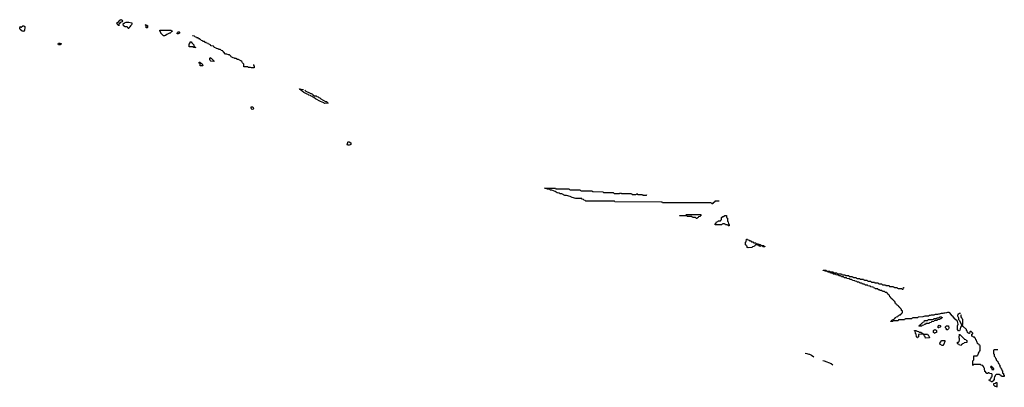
# Model space of a CAD drawing. Header units: inches. Extents: x 2550115 to 2887259, y 311850 to 494471.
# Tile 29 of 115: x 2709538 to 2731094, y 340286 to 348343. Entities that reach past the tile are written whole.
import ezdxf

# ---------------------------------------------------------------- set-up
doc = ezdxf.new("R2010")
doc.units = ezdxf.units.IN
doc.header["$MEASUREMENT"] = 0
for name, color, linetype in [('C7304', 7, 'Continuous'), ('C7314', 7, 'Continuous'), ('C7324', 7, 'Continuous'), ('C7334', 7, 'Continuous')]:
    doc.layers.add(name, color=color, linetype=linetype)

msp = doc.modelspace()

# ---------------------------------------------------------------- linework, layer by layer
at = {"layer": 'C7304', "color": 6}
msp.add_lwpolyline([(2709610, 348086), (2709590, 348090), (2709549, 348130), (2709539, 348150), (2709538, 348162), (2709546, 348190), (2709550, 348192), (2709560, 348180), (2709570, 348176), (2709610, 348207), (2709630, 348211), (2709650, 348196), (2709653, 348170), (2709642, 348110), (2709630, 348090)], close=True, dxfattribs=at)
at = {"layer": 'C7314', "color": 6}
for points in [[(2711710, 348206), (2711702, 348222), (2711690, 348226), (2711669, 348250), (2711668, 348270), (2711676, 348284), (2711710, 348302), (2711730, 348331), (2711750, 348343), (2711770, 348341), (2711785, 348330), (2711791, 348309), (2711785, 348295), (2711741, 348279), (2711720, 348260), (2711712, 348250)], [(2711910, 348146), (2711906, 348170), (2711888, 348188), (2711850, 348189), (2711808, 348210), (2711806, 348250), (2711829, 348271), (2711870, 348291), (2711930, 348291), (2711994, 348270), (2711994, 348250), (2711985, 348230), (2711962, 348210), (2711950, 348186), (2711934, 348170), (2711930, 348148)], [(2712330, 348166), (2712307, 348167), (2712306, 348210), (2712302, 348222), (2712287, 348227), (2712287, 348233), (2712312, 348232), (2712318, 348218), (2712333, 348213), (2712334, 348170)], [(2712710, 347989), (2712686, 347990), (2712646, 348030), (2712642, 348042), (2712630, 348046), (2712622, 348082), (2712606, 348090), (2712607, 348113), (2712830, 348114), (2712852, 348112), (2712858, 348098), (2712893, 348093), (2712890, 348088), (2712858, 348082), (2712854, 348070), (2712832, 348050), (2712815, 348045), (2712792, 348030), (2712762, 348018), (2712730, 347995)], [(2713010, 348029), (2712986, 348030), (2712982, 348050), (2712990, 348062), (2713010, 348074), (2713030, 348074), (2713034, 348070), (2713034, 348050)], [(2710410, 347790), (2710389, 347790), (2710381, 347810), (2710390, 347825), (2710414, 347830), (2710451, 347810), (2710426, 347794)], [(2713390, 347729), (2713346, 347730), (2713342, 347742), (2713330, 347746), (2713250, 347746), (2713246, 347750), (2713247, 347807), (2713267, 347833), (2713270, 347854), (2713290, 347854), (2713310, 347834), (2713351, 347790), (2713352, 347772), (2713358, 347758), (2713370, 347754), (2713378, 347738), (2713390, 347734)], [(2713790, 347426), (2713726, 347430), (2713706, 347450), (2713698, 347470), (2713698, 347490), (2713710, 347514), (2713730, 347502), (2713782, 347450), (2713782, 347442), (2713792, 347430)], [(2713550, 347328), (2713489, 347329), (2713486, 347386), (2713470, 347388), (2713467, 347413), (2713490, 347411), (2713493, 347393), (2713510, 347391), (2713530, 347372)], [(2714630, 346374), (2714610, 346389), (2714603, 346410), (2714606, 346434), (2714632, 346430), (2714650, 346418), (2714657, 346390), (2714650, 346379)], [(2716750, 345590), (2716729, 345590), (2716716, 345596), (2716708, 345608), (2716712, 345630), (2716730, 345671), (2716750, 345666), (2716785, 345645), (2716790, 345634), (2716784, 345610), (2716770, 345598)]]:
    msp.add_lwpolyline(points, close=True, dxfattribs=at)
for points in [[(2714656, 347364), (2714654, 347350), (2714658, 347338), (2714672, 347332), (2714674, 347290), (2714670, 347286), (2714610, 347289), (2714590, 347298), (2714550, 347298), (2714530, 347306), (2714450, 347306), (2714446, 347310), (2714447, 347367), (2714416, 347396), (2714403, 347423), (2714383, 347443), (2714329, 347469), (2714306, 347470), (2714270, 347489), (2714246, 347490), (2714242, 347502), (2714210, 347508), (2714170, 347529), (2714162, 347542), (2714129, 347569), (2714106, 347570), (2714070, 347588), (2714046, 347590), (2714000, 347640), (2713986, 347650), (2713982, 347662), (2713950, 347666), (2713942, 347682), (2713930, 347686), (2713890, 347688), (2713882, 347702), (2713846, 347710), (2713842, 347722), (2713806, 347730), (2713802, 347742), (2713786, 347750), (2713782, 347762), (2713726, 347770), (2713722, 347782), (2713706, 347790), (2713702, 347802), (2713670, 347806), (2713662, 347822), (2713630, 347826), (2713622, 347842), (2713590, 347846), (2713582, 347862), (2713570, 347866), (2713550, 347866), (2713542, 347882), (2713510, 347886), (2713502, 347902), (2713486, 347910), (2713482, 347922), (2713450, 347926), (2713442, 347942), (2713410, 347946), (2713402, 347962), (2713370, 347966), (2713362, 347982), (2713330, 347986), (2713324, 347996)], [(2715782, 346798), (2715799, 346779), (2715945, 346710), (2715957, 346697), (2715995, 346675), (2716030, 346671), (2716040, 346660), (2716070, 346651), (2716090, 346636), (2716110, 346631), (2716131, 346611), (2716230, 346552), (2716252, 346550), (2716274, 346530), (2716278, 346518), (2716294, 346510), (2716210, 346509), (2716199, 346519), (2716122, 346550), (2716015, 346610), (2715978, 346638), (2715950, 346649), (2715941, 346661), (2715918, 346670), (2715902, 346682), (2715870, 346690), (2715850, 346706), (2715829, 346710), (2715819, 346719), (2715789, 346730), (2715755, 346750), (2715688, 346808), (2715669, 346810), (2715666, 346830), (2715674, 346830), (2715678, 346818), (2715693, 346813), (2715703, 346817), (2715749, 346811)]]:
    msp.add_lwpolyline(points, dxfattribs=at)
at = {"layer": 'C7324', "color": 6}
for points in [[(2724853, 344367), (2724773, 344367), (2724758, 344362), (2724754, 344350), (2724738, 344342), (2724734, 344330), (2724714, 344326), (2724712, 344310), (2724690, 344309), (2724682, 344322), (2724670, 344326), (2723610, 344329), (2723602, 344342), (2723590, 344346), (2722570, 344349), (2722562, 344362), (2722550, 344366), (2721931, 344369), (2721919, 344379), (2721886, 344390), (2721882, 344402), (2721846, 344410), (2721842, 344422), (2721830, 344426), (2721710, 344427), (2721630, 344443), (2721587, 344467), (2721507, 344487), (2721470, 344490), (2721406, 344526), (2721370, 344529), (2721350, 344542), (2721306, 344550), (2721259, 344579), (2721190, 344609), (2721148, 344610), (2721146, 344626), (2721088, 344630), (2721086, 344646), (2721026, 344650), (2721030, 344654), (2721270, 344651), (2721278, 344638), (2721290, 344634), (2721570, 344634), (2721578, 344618), (2721590, 344614), (2721810, 344614), (2721818, 344598), (2721830, 344594), (2722050, 344594), (2722072, 344592), (2722078, 344578), (2722090, 344574), (2722307, 344573), (2722314, 344570), (2722318, 344558), (2722330, 344554), (2722530, 344554), (2722550, 344534), (2722670, 344534), (2722682, 344538), (2722690, 344554), (2722698, 344538), (2722710, 344534), (2722930, 344534), (2722938, 344518), (2722950, 344514), (2723030, 344514), (2723042, 344518), (2723048, 344532)], [(2723054, 344530), (2723058, 344518), (2723070, 344514), (2723170, 344514), (2723178, 344498), (2723190, 344494), (2723250, 344494), (2723262, 344498), (2723269, 344511)], [(2730000, 341796), (2729965, 341845), (2729954, 341854), (2729902, 341922), (2729890, 341929), (2729850, 341929), (2729830, 341919), (2729790, 341909), (2729770, 341909), (2729750, 341902), (2729710, 341902), (2729670, 341889), (2729650, 341889), (2729630, 341882), (2729580, 341880), (2729548, 341868), (2729490, 341868), (2729470, 341858), (2729450, 341858), (2729431, 341849), (2729353, 341847), (2729308, 341828), (2729210, 341826), (2729190, 341808), (2729090, 341806), (2729078, 341802), (2729070, 341788), (2728930, 341786), (2728918, 341782), (2728910, 341766), (2728790, 341766), (2728778, 341762), (2728770, 341746), (2728670, 341746), (2728658, 341742), (2728650, 341726), (2728610, 341726), (2728607, 341733), (2728622, 341738), (2728627, 341753), (2728642, 341758), (2728647, 341773), (2728682, 341778), (2728687, 341793), (2728702, 341798), (2728707, 341813), (2728722, 341818), (2728727, 341833), (2728762, 341838), (2728767, 341853), (2728782, 341858), (2728790, 341874), (2728822, 341878), (2728827, 341893), (2728842, 341898), (2728847, 341913), (2728862, 341918), (2728866, 341950), (2728862, 341962), (2728846, 341970), (2728842, 342002), (2728827, 342007), (2728822, 342022), (2728807, 342027), (2728802, 342042), (2728787, 342047), (2728782, 342062), (2728767, 342067), (2728762, 342082), (2728747, 342087), (2728742, 342102), (2728727, 342107), (2728722, 342122), (2728707, 342127), (2728702, 342162), (2728687, 342167), (2728682, 342182), (2728667, 342187), (2728662, 342202), (2728647, 342207), (2728642, 342222), (2728627, 342227), (2728622, 342242), (2728607, 342247), (2728602, 342262), (2728587, 342267), (2728582, 342302), (2728567, 342307), (2728562, 342322), (2728547, 342327), (2728542, 342342), (2728527, 342347), (2728522, 342362), (2728490, 342366), (2728482, 342382), (2728470, 342386), (2728430, 342386), (2728422, 342402), (2728410, 342406), (2728370, 342406), (2728362, 342422), (2728330, 342426), (2728322, 342442), (2728310, 342446), (2728268, 342448), (2728262, 342462), (2728230, 342466), (2728222, 342482), (2728168, 342488), (2728162, 342502), (2728150, 342506), (2728108, 342508), (2728102, 342522), (2728090, 342526), (2728048, 342528), (2728042, 342542), (2728027, 342547), (2727990, 342548), (2727982, 342562), (2727967, 342567), (2727930, 342568), (2727922, 342582), (2727907, 342587), (2727870, 342588), (2727862, 342602), (2727826, 342610), (2727822, 342622), (2727770, 342628), (2727762, 342642), (2727750, 342646), (2727710, 342648), (2727702, 342662), (2727690, 342666), (2727650, 342668), (2727642, 342682), (2727630, 342686), (2727590, 342688), (2727582, 342702), (2727570, 342706), (2727530, 342708), (2727522, 342722), (2727510, 342726), (2727470, 342728), (2727462, 342742), (2727450, 342746), (2727410, 342748), (2727402, 342762), (2727390, 342766), (2727350, 342768), (2727342, 342782), (2727330, 342786), (2727290, 342788), (2727282, 342802), (2727270, 342806), (2727230, 342808), (2727222, 342822), (2727210, 342826), (2727170, 342828), (2727162, 342842), (2727130, 342846), (2727126, 342854), (2727190, 342854), (2727198, 342838), (2727210, 342834), (2727270, 342834), (2727278, 342818), (2727290, 342814), (2727350, 342814), (2727358, 342798), (2727370, 342794), (2727430, 342794), (2727438, 342778), (2727450, 342774), (2727530, 342774), (2727538, 342758), (2727550, 342754), (2727610, 342754), (2727618, 342738), (2727630, 342734), (2727690, 342734), (2727698, 342718), (2727710, 342714), (2727770, 342714), (2727778, 342698), (2727790, 342694), (2727850, 342694), (2727858, 342678), (2727870, 342674), (2727930, 342674), (2727938, 342658), (2727950, 342654), (2728010, 342654), (2728018, 342638), (2728030, 342634), (2728090, 342634), (2728098, 342618), (2728110, 342614), (2728170, 342614), (2728178, 342598), (2728190, 342594), (2728250, 342594), (2728258, 342578), (2728270, 342574), (2728330, 342574), (2728338, 342558), (2728350, 342554), (2728410, 342554), (2728418, 342538), (2728430, 342534), (2728490, 342534), (2728498, 342518), (2728510, 342514), (2728570, 342514), (2728578, 342498), (2728590, 342494), (2728670, 342494), (2728678, 342478), (2728690, 342474), (2728750, 342474), (2728758, 342458), (2728770, 342454), (2728850, 342454), (2728858, 342438), (2728870, 342434), (2728882, 342438), (2728887, 342473), (2728904, 342476)], [(2726733, 341032), (2726774, 341030), (2726813, 341013), (2726831, 341010), (2726871, 340990), (2726923, 340954)], [(2727120, 340873), (2727150, 340865), (2727307, 340810), (2727340, 340782)]]:
    msp.add_lwpolyline(points, dxfattribs=at)
for points in [[(2724370, 343986), (2724347, 343987), (2724342, 344002), (2724330, 344006), (2724268, 344008), (2724262, 344022), (2724250, 344026), (2724150, 344026), (2724142, 344042), (2724130, 344046), (2723990, 344046), (2723986, 344050), (2723990, 344054), (2724110, 344054), (2724122, 344058), (2724130, 344074), (2724453, 344073), (2724453, 344047), (2724438, 344042), (2724432, 344028), (2724398, 344022), (2724394, 344010), (2724378, 344002)], [(2725050, 343826), (2725042, 343842), (2725030, 343846), (2724990, 343848), (2724982, 343862), (2724970, 343866), (2724930, 343866), (2724918, 343862), (2724910, 343848), (2724770, 343846), (2724766, 343850), (2724766, 343870), (2724782, 343878), (2724790, 343912), (2724822, 343918), (2724830, 343934), (2724870, 343934), (2724882, 343938), (2724887, 343953), (2724902, 343958), (2724906, 343970), (2724906, 344010), (2724926, 344014), (2724928, 344030), (2724949, 344031), (2724972, 344052), (2725010, 344054), (2725013, 344013), (2725018, 343998), (2725031, 343990), (2725034, 343930), (2725038, 343918), (2725052, 343910), (2725054, 343870), (2725058, 343858), (2725070, 343854), (2725073, 343847), (2725074, 343830), (2725070, 343826)], [(2725610, 343454), (2725650, 343454), (2725658, 343438), (2725670, 343434), (2725710, 343434), (2725718, 343418), (2725753, 343413), (2725758, 343398), (2725830, 343392), (2725838, 343378), (2725854, 343370), (2725854, 343366), (2725813, 343367), (2725806, 343370), (2725802, 343382), (2725770, 343386), (2725758, 343382), (2725750, 343366), (2725742, 343382), (2725710, 343386), (2725702, 343402), (2725690, 343406), (2725650, 343406), (2725638, 343402), (2725630, 343386), (2725618, 343382), (2725614, 343370), (2725578, 343362), (2725570, 343349), (2725490, 343346), (2725466, 343350), (2725462, 343382), (2725447, 343387), (2725442, 343402), (2725426, 343410), (2725426, 343470), (2725442, 343478), (2725447, 343533), (2725470, 343534), (2725478, 343518), (2725513, 343513), (2725518, 343498), (2725553, 343493), (2725558, 343478), (2725593, 343473), (2725598, 343458)], [(2729230, 341626), (2729226, 341630), (2729242, 341638), (2729247, 341653), (2729262, 341658), (2729267, 341673), (2729282, 341678), (2729287, 341693), (2729302, 341698), (2729307, 341713), (2729342, 341718), (2729346, 341750), (2729350, 341754), (2729410, 341754), (2729422, 341758), (2729426, 341770), (2729433, 341773), (2729530, 341774), (2729542, 341778), (2729548, 341792), (2729610, 341794), (2729626, 341810), (2729650, 341812), (2729689, 341831), (2729714, 341830), (2729730, 341814), (2729731, 341810), (2729718, 341802), (2729711, 341789), (2729692, 341788), (2729674, 341770), (2729633, 341767), (2729614, 341750), (2729573, 341747), (2729558, 341742), (2729550, 341728), (2729498, 341722), (2729494, 341710), (2729458, 341702), (2729450, 341688), (2729378, 341682), (2729370, 341666), (2729338, 341662), (2729330, 341646), (2729298, 341642), (2729290, 341628)], [(2729230, 341494), (2729270, 341494), (2729278, 341478), (2729310, 341474), (2729318, 341458), (2729330, 341454), (2729412, 341452), (2729418, 341438), (2729430, 341434), (2729452, 341390), (2729454, 341370), (2729450, 341368), (2729370, 341366), (2729362, 341402), (2729346, 341410), (2729342, 341422), (2729330, 341426), (2729322, 341442), (2729250, 341448), (2729218, 341442), (2729213, 341427), (2729212, 341390), (2729198, 341382), (2729194, 341370), (2729187, 341367), (2729182, 341382), (2729168, 341390), (2729166, 341450), (2729150, 341466), (2729142, 341522), (2729130, 341526), (2729127, 341533), (2729170, 341534), (2729178, 341518), (2729212, 341512)], [(2729570, 341466), (2729562, 341482), (2729546, 341490), (2729546, 341530), (2729562, 341538), (2729568, 341552), (2729590, 341554), (2729598, 341538), (2729610, 341534), (2729612, 341488), (2729578, 341482)], [(2729650, 341589), (2729646, 341590), (2729647, 341627), (2729656, 341644), (2729670, 341651), (2729690, 341642), (2729698, 341630), (2729698, 341610), (2729690, 341602), (2729664, 341596)], [(2729830, 341546), (2729826, 341570), (2729808, 341590), (2729810, 341614), (2729830, 341632), (2729871, 341630), (2729877, 341583), (2729870, 341566), (2729850, 341546)], [(2729730, 341206), (2729686, 341230), (2729689, 341270), (2729726, 341310), (2729790, 341312), (2729791, 341290), (2729772, 341230), (2729750, 341206)]]:
    msp.add_lwpolyline(points, close=True, dxfattribs=at)
at = {"layer": 'C7334', "color": 6}
for points in [[(2730133, 341907), (2730110, 341906), (2730092, 341888), (2730074, 341886), (2730072, 341850), (2730092, 341810), (2730094, 341770), (2730110, 341754), (2730158, 341658), (2730170, 341654), (2730182, 341658), (2730186, 341670), (2730188, 341770), (2730168, 341790), (2730166, 341810), (2730148, 341828), (2730146, 341870), (2730158, 341882)], [(2730953, 341107), (2730870, 341106), (2730858, 341102), (2730854, 341090), (2730854, 341030), (2730858, 341018), (2730874, 341010), (2730874, 340970), (2730878, 340958), (2730894, 340950), (2730898, 340918), (2730914, 340910), (2730918, 340878), (2730930, 340874), (2730938, 340858), (2730950, 340854), (2730958, 340818), (2730974, 340810), (2730978, 340778), (2730994, 340770), (2730998, 340738), (2731014, 340730), (2731018, 340698), (2731034, 340690), (2731038, 340658), (2731054, 340650), (2731054, 340610), (2731058, 340598), (2731074, 340590), (2731078, 340558), (2731093, 340553), (2731094, 340530), (2731090, 340526), (2731030, 340526), (2731022, 340542), (2731006, 340550), (2731002, 340562), (2730987, 340567), (2730913, 340567), (2730892, 340548), (2730892, 340532), (2730882, 340518), (2730873, 340487), (2730870, 340446), (2730858, 340442), (2730853, 340427), (2730838, 340422), (2730833, 340407), (2730813, 340407), (2730806, 340410), (2730802, 340422), (2730767, 340427), (2730766, 340450), (2730782, 340458), (2730790, 340474), (2730802, 340478), (2730810, 340514), (2730822, 340518), (2730826, 340530), (2730826, 340570), (2730822, 340582), (2730769, 340589), (2730762, 340602), (2730750, 340606), (2730738, 340602), (2730731, 340589), (2730706, 340590), (2730702, 340602), (2730690, 340606), (2730686, 340626), (2730668, 340630), (2730662, 340702), (2730650, 340706), (2730642, 340742), (2730630, 340746), (2730622, 340762), (2730590, 340768), (2730582, 340782), (2730570, 340786), (2730430, 340786), (2730418, 340782), (2730413, 340767), (2730406, 340770), (2730406, 340870), (2730422, 340878), (2730426, 340890), (2730426, 340970), (2730430, 340974), (2730490, 340974), (2730502, 340978), (2730506, 340990), (2730522, 340998), (2730530, 341034), (2730547, 341053), (2730548, 341072), (2730566, 341090), (2730566, 341190), (2730562, 341202), (2730550, 341206), (2730542, 341222), (2730530, 341226), (2730522, 341242), (2730510, 341246), (2730502, 341282), (2730490, 341286), (2730482, 341322), (2730468, 341330), (2730462, 341362), (2730446, 341370), (2730442, 341382), (2730410, 341386), (2730402, 341402), (2730386, 341410), (2730386, 341450), (2730402, 341458), (2730406, 341470), (2730370, 341506), (2730350, 341506), (2730338, 341502), (2730333, 341467), (2730307, 341467), (2730302, 341482), (2730287, 341487), (2730282, 341522), (2730266, 341530), (2730266, 341550), (2730196, 341616), (2730182, 341642), (2730170, 341646), (2730158, 341642), (2730154, 341630), (2730132, 341608), (2730131, 341570), (2730120, 341540), (2730110, 341526), (2730090, 341526), (2730069, 341550), (2730069, 341630), (2730081, 341670), (2730079, 341699), (2730069, 341729), (2730061, 341741), (2730004, 341790), (2730000, 341796)]]:
    msp.add_lwpolyline(points, dxfattribs=at)
for points in [[(2730150, 341206), (2730110, 341208), (2730106, 341226), (2730086, 341230), (2730082, 341242), (2730066, 341250), (2730066, 341270), (2730070, 341274), (2730090, 341274), (2730106, 341290), (2730115, 341325), (2730115, 341350), (2730109, 341371), (2730110, 341454), (2730118, 341438), (2730130, 341434), (2730140, 341420), (2730214, 341350), (2730218, 341338), (2730250, 341334), (2730258, 341318), (2730270, 341314), (2730273, 341307), (2730273, 341267), (2730218, 341262), (2730210, 341246), (2730178, 341242), (2730174, 341230), (2730158, 341222)], [(2730810, 340746), (2730798, 340742), (2730794, 340730), (2730798, 340718), (2730814, 340714), (2730818, 340678), (2730850, 340674), (2730862, 340678), (2730866, 340690), (2730862, 340702), (2730847, 340707), (2730842, 340722), (2730826, 340726), (2730822, 340742)], [(2730930, 340286), (2730922, 340302), (2730887, 340307), (2730882, 340322), (2730870, 340326), (2730867, 340333), (2730867, 340373), (2730902, 340378), (2730906, 340390), (2730913, 340393), (2730930, 340394), (2730933, 340387), (2730934, 340290)]]:
    msp.add_lwpolyline(points, close=True, dxfattribs=at)

doc.saveas('drawing.dxf')
